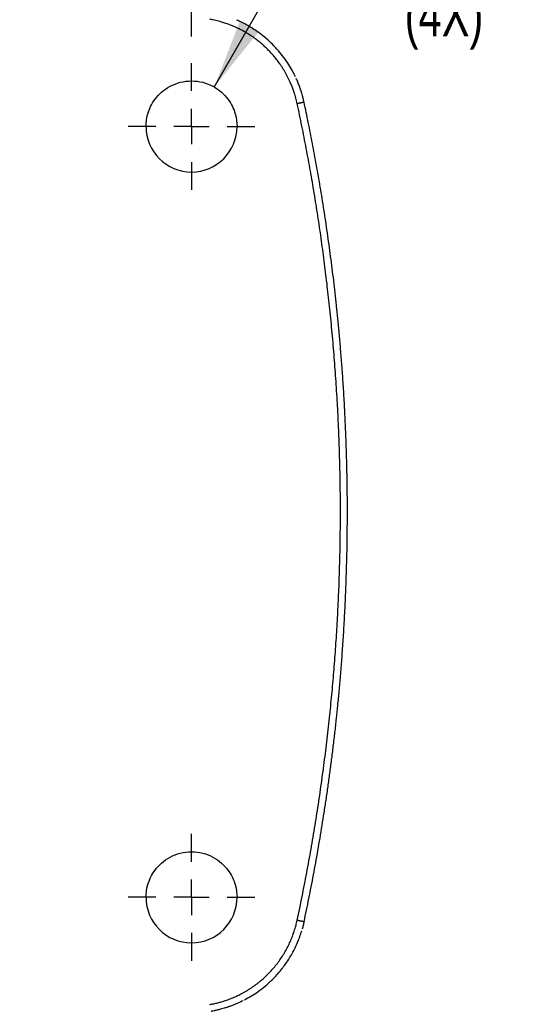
# Model space of a CAD drawing. Header units: millimetres. Extents: x 19 to 819, y 19 to 629.
# Tile 5 of 46: x 217 to 291, y 162 to 302. Entities that reach past the tile are written whole.
import ezdxf

# ---------------------------------------------------------------- set-up
doc = ezdxf.new("R2010")
doc.units = ezdxf.units.MM
doc.header["$LTSCALE"] = 3
doc.linetypes.add('CENTERX2', pattern=[20.32, 12.7, -2.54, 2.54, -2.54])
doc.layers.add('CENTER', color=40, linetype='CENTERX2')
doc.layers.add('DIMENSIONS', color=140, linetype='Continuous', lineweight=25)
doc.styles.add('SLDTEXTSTYLE0', font='TXT', dxfattribs={"width": 0.7})
doc.dimstyles.new('SLDDIMSTYLE0', dxfattribs={"dimtxt": 6.474023, "dimasz": 9.906, "dimexe": 0, "dimexo": 0.0625, "dimgap": 1.618506, "dimtad": 0, "dimtih": 1, "dimtoh": 1, "dimrnd": 1e-09, "dimzin": 4, "dimdsep": 46, "dimtxsty": 'SLDTEXTSTYLE0', "dimsah": 1, "dimcen": 0.09, "dimadec": 0, "dimazin": 1, "dimtfac": 1, "dimtofl": 0, "dimtmove": 0, "dimatfit": 3, "dimfxl": 0, "dimfrac": 2, "dimtolj": 1, "dimtzin": 12, "dimarcsym": 0})
doc.dimstyles.new('SLDDIMSTYLE3', dxfattribs={"dimtxt": 6.474023, "dimasz": 9.906, "dimexe": 0, "dimexo": 0.0625, "dimgap": 1.618506, "dimtad": 0, "dimtih": 1, "dimtoh": 1, "dimrnd": 1e-09, "dimzin": 12, "dimdsep": 46, "dimtxsty": 'SLDTEXTSTYLE0', "dimsah": 1, "dimcen": 0, "dimadec": 0, "dimazin": 3, "dimtfac": 1, "dimtofl": 0, "dimtmove": 0, "dimatfit": 3, "dimfxl": 0, "dimfrac": 2, "dimtolj": 1, "dimtzin": 12, "dimarcsym": 0})
doc.dimstyles.new('SLDDIMSTYLE4', dxfattribs={"dimtxt": 6.474023, "dimasz": 9.906, "dimexe": 0, "dimexo": 0.0625, "dimgap": 1.618506, "dimtad": 0, "dimtih": 1, "dimtoh": 1, "dimrnd": 1e-09, "dimzin": 4, "dimdsep": 46, "dimtxsty": 'SLDTEXTSTYLE0', "dimsah": 1, "dimcen": 0, "dimadec": 0, "dimazin": 1, "dimtfac": 1, "dimtofl": 0, "dimtmove": 0, "dimatfit": 3, "dimfxl": 0, "dimfrac": 2, "dimtolj": 1, "dimtzin": 12, "dimarcsym": 0})

# ---------------------------------------------------------------- blocks, each defined once
blk = doc.blocks.new('_D_12')
at = {"layer": 'DIMENSIONS'}
for p, q in [((111.57, 299.73), (111.57, 401.98)), ((241.57, 299.73), (241.57, 401.98)), ((111.57, 392.45), (158.66, 392.45)), ((167.44, 392.45), (165.26, 392.45)), ((165.26, 392.45), (165.26, 382.16)), ((186.68, 392.45), (188.85, 392.45)), ((188.85, 392.45), (188.85, 382.16)), ((241.57, 392.45), (195.45, 392.45)), ((165.26, 382.16), (167.44, 382.16)), ((188.85, 382.16), (186.68, 382.16))]:
    blk.add_line(p, q, dxfattribs=at)
for points in [[(111.57, 392.45), (121.48, 390.93), (121.48, 393.98)], [(241.57, 392.45), (231.67, 393.98), (231.67, 390.93)]]:
    blk.add_solid(points, dxfattribs=at)
at = {"layer": 'DIMENSIONS', "char_height": 6.35, "attachment_point": 1, "style": 'SLDTEXTSTYLE0'}
for s, insert in [('130.0', (164.74, 402.09)), ('5.12', (167.44, 390.35))]:
    blk.add_mtext(s, dxfattribs=dict(at, insert=insert))
blk = doc.blocks.new('_D_13')
at = {"layer": 'DIMENSIONS'}
for p, q in [((267.25, 362.59), (265.07, 362.59)), ((265.07, 362.59), (265.07, 352.3)), ((286.48, 362.59), (288.66, 362.59)), ((288.66, 362.59), (288.66, 352.3)), ((194.24, 285.75), (241.47, 353.19)), ((241.47, 353.19), (258.14, 353.19)), ((265.07, 352.3), (267.25, 352.3)), ((288.66, 352.3), (286.48, 352.3))]:
    blk.add_line(p, q, dxfattribs=at)
blk.add_solid([(194.24, 285.75), (201.17, 292.99), (198.67, 294.74)], dxfattribs=at)
at = {"layer": 'DIMENSIONS', "char_height": 6.35, "attachment_point": 1, "style": 'SLDTEXTSTYLE0'}
for s, insert in [('%%c', (265.05, 372.23)), ('5.8', (274.83, 372.23)), ('0.23', (267.25, 360.49)), ('(4X)', (267.43, 348.75))]:
    blk.add_mtext(s, dxfattribs=dict(at, insert=insert))
blk = doc.blocks.new('_D_14')
at = {"layer": 'DIMENSIONS'}
for p, q in [((271.84, 319.92), (269.66, 319.92)), ((269.66, 319.92), (269.66, 309.63)), ((291.08, 319.92), (293.25, 319.92)), ((293.25, 319.92), (293.25, 309.63)), ((244.82, 292.51), (255.22, 310.52)), ((255.22, 310.52), (262.19, 310.52)), ((269.66, 309.63), (271.84, 309.63)), ((293.25, 309.63), (291.08, 309.63))]:
    blk.add_line(p, q, dxfattribs=at)
blk.add_solid([(244.82, 292.51), (251.1, 300.32), (248.46, 301.85)], dxfattribs=at)
at = {"layer": 'DIMENSIONS', "char_height": 6.35, "attachment_point": 1, "style": 'SLDTEXTSTYLE0'}
for s, insert in [('%%c', (266.95, 329.56)), ('13.0', (276.72, 329.56)), ('0.51', (271.84, 317.82)), ('(4X)', (272.02, 306.08))]:
    blk.add_mtext(s, dxfattribs=dict(at, insert=insert))
blk = doc.blocks.new('SW_CENTERMARKSYMBOL_4')
at = {"layer": 'CENTER', "color": 0}
for p, q in [((0, 5.08), (0, 9.04)), ((0, 0), (0, 2.54)), ((-5.08, 0), (-9.04, 0)), ((0, 0), (-2.54, 0)), ((0, 0), (0, -2.54)), ((0, 0), (2.54, 0)), ((5.08, 0), (9.04, 0)), ((0, -5.08), (0, -9.04))]:
    blk.add_line(p, q, dxfattribs=at)
blk = doc.blocks.new('SW_CENTERMARKSYMBOL_7')
at = {"layer": 'CENTER', "color": 0}
for p, q in [((0, 5.08), (0, 9.04)), ((0, 0), (0, 2.54)), ((-5.08, 0), (-9.04, 0)), ((0, 0), (-2.54, 0)), ((0, 0), (0, -2.54)), ((0, 0), (2.54, 0)), ((5.08, 0), (9.04, 0)), ((0, -5.08), (0, -9.04))]:
    blk.add_line(p, q, dxfattribs=at)

msp = doc.modelspace()

# ---------------------------------------------------------------- linework, layer by layer
for centre in [(241.575, 286.878), (241.575, 176.878)]:
    msp.add_arc(centre, 6.5, 180, 0)
for points, knots in [([(247.442, 301.222), (247.337, 301.265), (247.128, 301.35), (246.811, 301.469), (246.493, 301.581), (246.172, 301.687), (245.822, 301.794), (245.443, 301.9), (245.05, 301.998), (244.638, 302.087), (244.361, 302.14), (244.206, 302.17)], [0, 0, 0, 0, 0.1002928, 0.20042124, 0.30043093, 0.40036763, 0.50027718, 0.62546806, 0.74984264, 0.8600454, 1, 1, 1, 1]), ([(248.762, 300.599), (248.654, 300.656), (248.439, 300.768), (248.111, 300.927), (247.779, 301.08), (247.554, 301.175), (247.442, 301.222)], [0, 0, 0, 0, 0.2493516, 0.4990797, 0.7492586, 1, 1, 1, 1]), ([(256.433, 293.941), (256.397, 294.017), (256.261, 294.312), (255.762, 295.264), (254.772, 296.811), (253.326, 298.474), (251.837, 299.801), (250.56, 300.727), (249.492, 301.357), (248.681, 301.774), (248.239, 301.968), (248.039, 302.056)], [0, 0, 0, 0, 0.021273, 0.0814507, 0.2705345, 0.4821024, 0.6333088, 0.7710894, 0.8784653, 0.94503, 1, 1, 1, 1]), ([(250.012, 299.859), (249.911, 299.925), (249.708, 300.056), (249.397, 300.244), (249.083, 300.426), (248.869, 300.542), (248.762, 300.599)], [0, 0, 0, 0, 0.2490341, 0.4986532, 0.7489405, 1, 1, 1, 1]), ([(252.28, 298.045), (252.192, 298.129), (252.017, 298.296), (251.746, 298.539), (251.471, 298.776), (251.19, 299.006), (250.904, 299.23), (250.612, 299.446), (250.315, 299.657), (250.113, 299.792), (250.012, 299.859)], [0, 0, 0, 0, 0.12508688, 0.25001176, 0.37484315, 0.49964972, 0.62450015, 0.7494631, 0.874607, 1, 1, 1, 1]), ([(255.62, 293.315), (255.56, 293.442), (255.442, 293.696), (255.252, 294.071), (255.053, 294.439), (254.846, 294.799), (254.63, 295.153), (254.406, 295.5), (254.112, 295.928), (253.74, 296.429), (253.279, 296.992), (252.795, 297.534), (252.452, 297.875), (252.28, 298.045)], [0, 0, 0, 0, 0.0724642, 0.1445278, 0.2162402, 0.2876513, 0.358812, 0.4297734, 0.5005872, 0.6259327, 0.7507678, 0.8753653, 1, 1, 1, 1]), ([(257.651, 290.334), (257.638, 290.393), (257.61, 290.513), (257.567, 290.693), (257.518, 290.894), (257.479, 291.05), (257.449, 291.16), (257.438, 291.201), (257.428, 291.241), (257.405, 291.325), (257.327, 291.597), (257.232, 291.902), (257.102, 292.29), (256.966, 292.674), (256.767, 293.187), (256.605, 293.551), (256.526, 293.728)], [0, 0, 0, 0, 0.0510276, 0.1030541, 0.1556798, 0.2236459, 0.2377747, 0.2513269, 0.2593915, 0.2719823, 0.3242638, 0.4966453, 0.5394752, 0.6663603, 0.8376736, 1, 1, 1, 1]), ([(235.075, 286.878), (235.075, 287.419), (235.141, 288.032), (235.432, 289.03), (235.562, 289.376), (235.903, 290.076), (236.115, 290.431), (236.635, 291.124), (236.943, 291.463), (237.659, 292.087), (238.066, 292.373), (238.966, 292.853), (239.458, 293.046), (240.492, 293.309), (241.033, 293.378), (242.117, 293.378), (242.658, 293.309), (243.692, 293.046), (244.184, 292.853), (245.084, 292.373), (245.491, 292.087), (246.207, 291.463), (246.515, 291.124), (247.035, 290.431), (247.247, 290.076), (247.588, 289.376), (247.718, 289.03), (248.009, 288.032), (248.075, 287.419), (248.075, 286.878)], [0, 0, 0, 0, 0.125, 0.125, 0.1875, 0.1875, 0.25, 0.25, 0.3125, 0.3125, 0.375, 0.375, 0.4375, 0.4375, 0.5, 0.5, 0.5625, 0.5625, 0.625, 0.625, 0.6875, 0.6875, 0.75, 0.75, 0.8125, 0.8125, 0.875, 0.875, 1, 1, 1, 1]), ([(256.675, 290.122), (256.642, 290.265), (256.58, 290.539), (256.477, 290.945), (256.363, 291.344), (256.221, 291.793), (256.049, 292.283), (255.845, 292.808), (255.694, 293.147), (255.62, 293.315)], [0, 0, 0, 0, 0.1302816, 0.2497942, 0.3736384, 0.4992469, 0.6696561, 0.8365003, 1, 1, 1, 1]), ([(257.651, 290.335), (257.652, 290.335), (257.652, 290.335), (257.639, 290.332), (257.616, 290.327), (257.582, 290.319), (257.54, 290.31), (257.488, 290.298), (257.428, 290.285), (257.36, 290.271), (257.284, 290.254), (257.201, 290.236), (257.11, 290.217), (257.013, 290.196), (256.909, 290.174), (256.816, 290.153), (256.737, 290.136), (256.695, 290.127), (256.674, 290.122)], [0, 0, 0, 0, 0.06796213, 0.13495716, 0.20075937, 0.26548769, 0.32936378, 0.39266203, 0.45579914, 0.51919945, 0.58320535, 0.64807436, 0.71396745, 0.78104048, 0.84962118, 0.92015535, 0.95994114, 1, 1, 1, 1]), ([(262.84, 231.878), (262.839, 232.455), (262.837, 233.609), (262.82, 235.341), (262.794, 237.072), (262.756, 238.802), (262.708, 240.532), (262.648, 242.261), (262.578, 243.989), (262.498, 245.717), (262.406, 247.445), (262.304, 249.172), (262.191, 250.898), (262.068, 252.624), (261.933, 254.349), (261.788, 256.074), (261.632, 257.798), (261.465, 259.521), (261.236, 261.748), (260.93, 264.477), (260.53, 267.704), (260.093, 270.925), (259.618, 274.139), (259.106, 277.348), (258.556, 280.551), (257.968, 283.748), (257.345, 286.94), (256.898, 289.061), (256.675, 290.122)], [0, 0, 0, 0, 0.0295156, 0.0590228, 0.0885228, 0.1180165, 0.1475053, 0.1769901, 0.2064723, 0.2359528, 0.265433, 0.2949138, 0.3243965, 0.3538821, 0.3833719, 0.412867, 0.4423684, 0.4718774, 0.5013952, 0.5568292, 0.6122372, 0.6676267, 0.7230053, 0.7783806, 0.8337601, 0.8891515, 0.9445623, 1, 1, 1, 1]), ([(263.836, 231.878), (263.835, 232.442), (263.833, 233.558), (263.818, 235.213), (263.794, 236.831), (263.761, 238.412), (263.721, 239.955), (263.673, 241.461), (263.619, 242.93), (263.558, 244.361), (263.493, 245.755), (263.422, 247.111), (263.346, 248.43), (263.267, 249.712), (263.185, 250.955), (263.1, 252.162), (263.012, 253.331), (262.922, 254.463), (262.831, 255.557), (262.739, 256.614), (262.647, 257.633), (262.554, 258.615), (262.462, 259.56), (262.37, 260.468), (262.185, 262.238), (261.89, 264.858), (261.457, 268.311), (260.992, 271.686), (260.496, 274.985), (259.974, 278.205), (259.427, 281.348), (258.857, 284.414), (258.269, 287.402), (257.855, 289.365), (257.651, 290.335)], [0, 0, 0, 0, 0.028737, 0.0568447, 0.0843226, 0.1111704, 0.1373877, 0.1629743, 0.1879299, 0.2122545, 0.2359478, 0.2590098, 0.2814404, 0.3032398, 0.3244079, 0.3449447, 0.3648504, 0.3841251, 0.402769, 0.4207822, 0.4381648, 0.4549172, 0.4710394, 0.4865317, 0.5013944, 0.5617104, 0.6208001, 0.6786617, 0.7352939, 0.7906959, 0.8448673, 0.8978081, 0.9495187, 1, 1, 1, 1]), ([(256.675, 173.633), (256.794, 174.194), (257.032, 175.317), (257.376, 177.004), (257.711, 178.693), (258.035, 180.383), (258.348, 182.075), (258.651, 183.769), (258.943, 185.464), (259.225, 187.161), (259.496, 188.86), (259.757, 190.561), (260.007, 192.263), (260.247, 193.967), (260.476, 195.672), (260.695, 197.379), (260.903, 199.088), (261.101, 200.799), (261.344, 203.024), (261.618, 205.765), (261.906, 209.022), (262.156, 212.281), (262.367, 215.542), (262.54, 218.805), (262.674, 222.07), (262.769, 225.337), (262.829, 228.607), (262.837, 230.787), (262.84, 231.878)], [0, 0, 0, 0, 0.0293512, 0.0586942, 0.08803, 0.1173597, 0.1466845, 0.1760055, 0.2053238, 0.2346406, 0.2639569, 0.2932739, 0.3225928, 0.3519146, 0.3812404, 0.4105714, 0.4399087, 0.4692535, 0.4986068, 0.5543513, 0.6100692, 0.6657684, 0.7214565, 0.7771411, 0.8328301, 0.8885311, 0.9442519, 1, 1, 1, 1]), ([(257.651, 173.42), (257.766, 173.963), (257.998, 175.055), (258.335, 176.708), (258.668, 178.385), (258.995, 180.086), (259.315, 181.812), (259.628, 183.562), (259.934, 185.337), (260.232, 187.136), (260.522, 188.96), (260.803, 190.809), (261.075, 192.682), (261.337, 194.579), (261.589, 196.5), (261.831, 198.447), (262.061, 200.417), (262.274, 202.36), (262.476, 204.32), (262.67, 206.346), (262.862, 208.534), (263.05, 210.886), (263.229, 213.402), (263.394, 216.081), (263.541, 218.924), (263.665, 221.931), (263.76, 225.102), (263.824, 228.435), (263.832, 230.712), (263.836, 231.878)], [0, 0, 0, 0, 0.0282515, 0.056891, 0.0859186, 0.1153344, 0.1451386, 0.1753312, 0.2059123, 0.2368818, 0.2682398, 0.299986, 0.3321204, 0.3646429, 0.3975531, 0.4308508, 0.4645357, 0.4986074, 0.5304016, 0.5649497, 0.6022537, 0.6423153, 0.6851358, 0.7307162, 0.7790566, 0.8301569, 0.8840157, 0.9406312, 1, 1, 1, 1]), ([(235.075, 176.878), (235.075, 177.419), (235.141, 178.032), (235.432, 179.03), (235.562, 179.376), (235.903, 180.076), (236.115, 180.431), (236.635, 181.124), (236.943, 181.463), (237.659, 182.087), (238.066, 182.373), (238.966, 182.853), (239.458, 183.046), (240.492, 183.309), (241.033, 183.378), (242.117, 183.378), (242.658, 183.309), (243.692, 183.046), (244.184, 182.853), (245.084, 182.373), (245.491, 182.087), (246.207, 181.463), (246.515, 181.124), (247.035, 180.431), (247.247, 180.076), (247.588, 179.376), (247.718, 179.03), (248.009, 178.032), (248.075, 177.419), (248.075, 176.878)], [0, 0, 0, 0, 0.125, 0.125, 0.1875, 0.1875, 0.25, 0.25, 0.3125, 0.3125, 0.375, 0.375, 0.4375, 0.4375, 0.5, 0.5, 0.5625, 0.5625, 0.625, 0.625, 0.6875, 0.6875, 0.75, 0.75, 0.8125, 0.8125, 0.875, 0.875, 1, 1, 1, 1]), ([(256.419, 172.607), (256.446, 172.705), (256.505, 172.915), (256.589, 173.258), (256.645, 173.502), (256.675, 173.633)], [0, 0, 0, 0, 0.2876161, 0.6209046, 1, 1, 1, 1]), ([(256.675, 173.633), (256.708, 173.625), (256.774, 173.611), (256.873, 173.589), (256.971, 173.568), (257.065, 173.548), (257.154, 173.528), (257.237, 173.51), (257.313, 173.493), (257.382, 173.479), (257.441, 173.466), (257.492, 173.455), (257.535, 173.445), (257.57, 173.438), (257.598, 173.432), (257.619, 173.427), (257.634, 173.424), (257.644, 173.422), (257.65, 173.42), (257.652, 173.42), (257.651, 173.42), (257.651, 173.42)], [0, 0, 0, 0, 0.06282082, 0.12637914, 0.19027656, 0.25409836, 0.31742807, 0.37986217, 0.44102365, 0.50057327, 0.55821784, 0.61371507, 0.66687519, 0.71755966, 0.76567765, 0.8111809, 0.85405772, 0.8943267, 0.93203053, 0.96723022, 1, 1, 1, 1]), ([(257.652, 173.42), (257.629, 173.323), (257.584, 173.128), (257.519, 172.862), (257.451, 172.596), (257.403, 172.428), (257.376, 172.331)], [0, 0, 0, 0, 0.2675689, 0.5343436, 0.730751, 1, 1, 1, 1]), ([(248.489, 163.015), (248.608, 163.076), (248.846, 163.198), (249.196, 163.393), (249.54, 163.596), (249.879, 163.807), (250.213, 164.028), (250.541, 164.257), (250.864, 164.495), (251.495, 164.986), (252.394, 165.782), (253.478, 166.965), (254.438, 168.255), (255.121, 169.407), (255.592, 170.364), (255.906, 171.092), (256.185, 171.84), (256.34, 172.349), (256.419, 172.607)], [0, 0, 0, 0, 0.03132065, 0.06258651, 0.09381827, 0.12503666, 0.15626247, 0.18751646, 0.21881932, 0.25019167, 0.37489969, 0.49985274, 0.62549205, 0.75099077, 0.81309405, 0.87532448, 0.93677787, 1, 1, 1, 1]), ([(249.146, 162.232), (249.803, 162.608), (251.227, 163.423), (252.954, 164.912), (254.331, 166.423), (255.257, 167.688), (256.071, 169.035), (256.632, 170.199), (257.06, 171.299), (257.225, 171.823), (257.315, 172.106)], [0, 0, 0, 0, 0.1725929, 0.3738458, 0.5162671, 0.6382993, 0.7310403, 0.874781, 0.9324664, 1, 1, 1, 1]), ([(244.206, 161.585), (244.393, 161.62), (244.767, 161.692), (245.319, 161.821), (245.865, 161.972), (246.465, 162.161), (247.117, 162.396), (247.813, 162.685), (248.264, 162.905), (248.489, 163.015)], [0, 0, 0, 0, 0.1260984, 0.2515974, 0.3753081, 0.5012428, 0.6679636, 0.8340858, 1, 1, 1, 1]), ([(248.939, 162.126), (248.831, 162.072), (248.614, 161.964), (248.284, 161.811), (247.95, 161.664), (247.612, 161.525), (247.241, 161.382), (246.97, 161.285), (246.779, 161.22), (246.685, 161.188), (246.551, 161.144), (246.221, 161.04), (245.861, 160.936), (245.46, 160.833), (245.248, 160.782), (245.093, 160.747), (245.005, 160.728), (244.919, 160.709), (244.731, 160.669), (244.548, 160.633), (244.406, 160.605), (244.387, 160.602)], [0, 0, 0, 0, 0.0753422, 0.1508049, 0.2265124, 0.3025046, 0.3784448, 0.4740873, 0.4816669, 0.5035974, 0.5364102, 0.5694702, 0.7191791, 0.7696328, 0.8267351, 0.8548868, 0.868852, 0.8832069, 0.9095047, 0.9883282, 1, 1, 1, 1])]:
    msp.add_open_spline(points, degree=3, knots=knots)

# ---------------------------------------------------------------- block references
at = {"layer": 'CENTER'}
for name, p in [('SW_CENTERMARKSYMBOL_4', (241.575, 286.878)), ('SW_CENTERMARKSYMBOL_7', (241.575, 176.878))]:
    msp.add_blockref(name, p, dxfattribs=at)

# ---------------------------------------------------------------- dimensions: what is measured, and where the dimension line sits
at = {"layer": 'DIMENSIONS'}
dim = msp.add_linear_dim(base=(241.575, 392.453), p1=(111.575, 295.918), p2=(241.575, 295.918), dimstyle='SLDDIMSTYLE0', dxfattribs=at)
dim.commit()
dim.dimension.update_dxf_attribs({"geometry": '_D_12', "text_midpoint": (177.056, 392.453), "dimtype": 160})
for p1, p2, dimstyle, picture, middle in [((190.911, 281.002), (194.239, 285.753), 'SLDDIMSTYLE3', '_D_13', (276.865, 356.535)), ((238.325, 281.248), (244.825, 292.507), 'SLDDIMSTYLE4', '_D_14', (281.456, 313.865))]:
    dim = msp.add_diameter_dim_2p(p1=p1, p2=p2, text='<>\\P(4X)', dimstyle=dimstyle, dxfattribs=at)
    dim.commit()
    dim.dimension.update_dxf_attribs({"geometry": picture, "text_midpoint": middle, "dimtype": 163})

doc.saveas('drawing.dxf')
